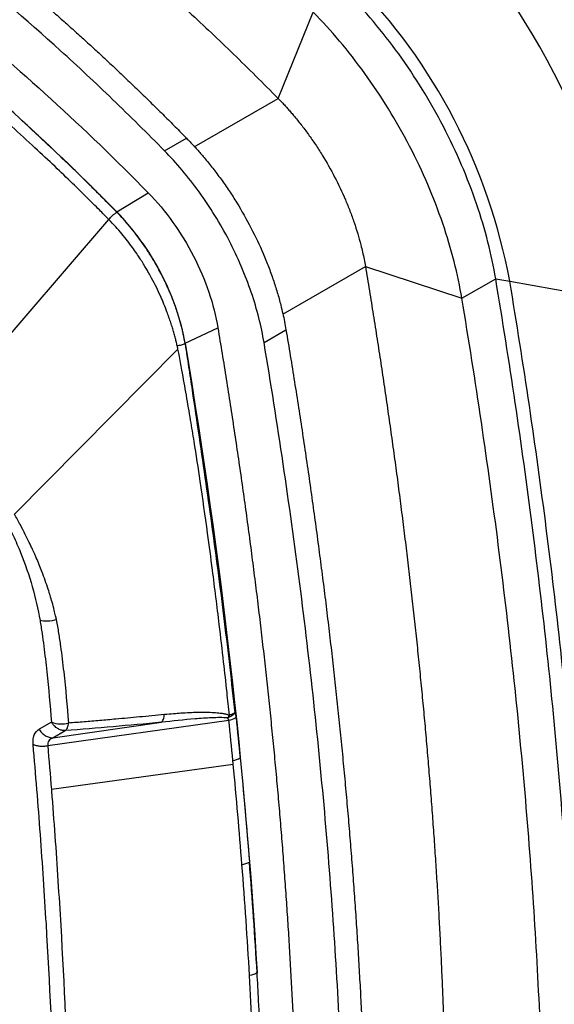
# Model space of a CAD drawing. Header units: millimetres. Extents: x 16 to 683, y 16 to 524.
# Tile 36 of 40: x 585 to 607, y 397 to 437. Entities that reach past the tile are written whole.
import ezdxf

# ---------------------------------------------------------------- set-up
doc = ezdxf.new("R2010")
doc.units = ezdxf.units.MM
doc.header["$LTSCALE"] = 2.5

msp = doc.modelspace()

# ---------------------------------------------------------------- linework, layer by layer
for p, q in [((595.383, 433.648), (596.798, 437.123)), ((592.005, 431.698), (595.383, 433.648)), ((590.804, 431.537), (591.688, 432.047)), ((588.884, 429.07), (590.149, 429.843)), ((588.884, 429.07), (588.88, 429.064)), ((588.882, 429.062), (588.88, 429.064)), ((595.569, 424.952), (598.902, 426.876)), ((598.902, 426.876), (602.792, 425.59)), ((602.792, 425.59), (604.156, 426.378)), ((604.156, 426.378), (604.723, 426.277)), ((604.723, 426.277), (609.709, 425.386)), ((591.634, 423.779), (592.956, 424.397)), ((594.818, 423.813), (595.702, 424.323)), ((591.348, 423.546), (584.755, 416.886)), ((586.248, 408.512), (585.753, 408.226)), ((586.098, 407.564), (593.398, 408.589)), ((586.308, 407.883), (590.683, 408.504)), ((586.308, 407.883), (586.803, 408.169)), ((593.576, 406.807), (586.244, 405.795)), ((594.6, 397.287), (594.6, 397.293))]:
    msp.add_line(p, q)
at = {"flags": 128}
msp.add_lwpolyline([(581.722, 420.804), (585.141, 424.785), (588.56, 428.767)], dxfattribs=at)
for centre, radius, start, end in [((576.849, 419.226), 35.893, 10.5609, 44.3596), ((576.946, 419.278), 33.327, 10.5609, 44.3596), ((581.71, 422.008), 23.406, 10.5088, 44.4117), ((593.217, 409.544), 0.972, 280.7089, 299.0109), ((586.633, 409.495), 1.056, 248.6348, 287.144), ((593.389, 407.91), 0.961, 280.2965, 298.9744)]:
    msp.add_arc(centre, radius, start, end)
for points, knots in [([(562.302, 452.745), (562.459, 452.723), (562.77, 452.679), (563.239, 452.605), (563.708, 452.526), (564.177, 452.441), (564.646, 452.35), (565.116, 452.253), (565.585, 452.15), (566.054, 452.042), (566.523, 451.928), (566.992, 451.807), (567.461, 451.681), (567.931, 451.549), (568.4, 451.411), (568.869, 451.268), (569.339, 451.118), (569.808, 450.962), (570.278, 450.801), (570.747, 450.634), (571.217, 450.461), (572.714, 449.89), (575.252, 448.788), (578.763, 446.928), (582.193, 444.796), (584.717, 443.002), (586.422, 441.695), (587.319, 440.986), (588.215, 440.256), (589.112, 439.505), (590.009, 438.732), (590.905, 437.938), (591.801, 437.123), (592.698, 436.286), (593.594, 435.428), (594.49, 434.55), (595.085, 433.949), (595.383, 433.648)], [0, 0, 0, 0, 0.014792, 0.029533, 0.044225, 0.058868, 0.073464, 0.088015, 0.102522, 0.116986, 0.131409, 0.145791, 0.160136, 0.174443, 0.188715, 0.202953, 0.217159, 0.231333, 0.245478, 0.259596, 0.273686, 0.287752, 0.394216, 0.499996, 0.598731, 0.698037, 0.724879, 0.751811, 0.778844, 0.80599, 0.833257, 0.860658, 0.888201, 0.915897, 0.943756, 0.971787, 1, 1, 1, 1]), ([(558.042, 451.47), (558.191, 451.449), (558.49, 451.407), (558.938, 451.337), (559.387, 451.263), (559.836, 451.182), (560.284, 451.097), (560.733, 451.006), (561.182, 450.91), (561.63, 450.809), (562.079, 450.703), (562.527, 450.591), (562.976, 450.474), (563.425, 450.352), (563.873, 450.224), (564.322, 450.092), (564.771, 449.954), (565.219, 449.81), (565.668, 449.662), (566.117, 449.508), (566.565, 449.349), (567.014, 449.185), (567.462, 449.015), (567.911, 448.84), (568.36, 448.66), (568.808, 448.475), (569.257, 448.284), (569.706, 448.088), (570.154, 447.887), (570.603, 447.681), (571.052, 447.469), (571.5, 447.252), (571.949, 447.03), (572.398, 446.803), (572.846, 446.57), (573.295, 446.332), (573.743, 446.089), (574.192, 445.84), (574.641, 445.587), (575.089, 445.328), (575.538, 445.063), (575.987, 444.794), (576.435, 444.519), (576.884, 444.239), (577.333, 443.954), (577.781, 443.663), (578.23, 443.367), (578.679, 443.066), (579.127, 442.76), (579.576, 442.448), (580.024, 442.132), (580.473, 441.809), (580.922, 441.482), (581.37, 441.149), (581.819, 440.812), (582.268, 440.468), (582.716, 440.12), (583.165, 439.766), (583.614, 439.407), (584.062, 439.043), (584.511, 438.674), (584.959, 438.299), (585.408, 437.919), (585.857, 437.534), (586.305, 437.143), (586.754, 436.747), (587.203, 436.346), (587.651, 435.94), (588.1, 435.529), (588.549, 435.112), (588.997, 434.69), (589.446, 434.262), (589.894, 433.83), (590.343, 433.392), (590.792, 432.949), (591.24, 432.501), (591.539, 432.198), (591.688, 432.047)], [0, 0, 0, 0, 0.013914, 0.027782, 0.041605, 0.055385, 0.069121, 0.082817, 0.096472, 0.110088, 0.123666, 0.137207, 0.150713, 0.164185, 0.177623, 0.191029, 0.204405, 0.217751, 0.231069, 0.24436, 0.257625, 0.270866, 0.284084, 0.29728, 0.310455, 0.323612, 0.33675, 0.349871, 0.362977, 0.37607, 0.389149, 0.402217, 0.415275, 0.428325, 0.441366, 0.454402, 0.467434, 0.480462, 0.493487, 0.506513, 0.519538, 0.532566, 0.545598, 0.558634, 0.571675, 0.584725, 0.597783, 0.610851, 0.62393, 0.637023, 0.650129, 0.66325, 0.676388, 0.689545, 0.70272, 0.715916, 0.729134, 0.742375, 0.75564, 0.768931, 0.782249, 0.795595, 0.808971, 0.822377, 0.835815, 0.849287, 0.862793, 0.876334, 0.889912, 0.903528, 0.917183, 0.930879, 0.944615, 0.958395, 0.972218, 0.986086, 1, 1, 1, 1]), ([(590.804, 431.537), (590.114, 432.239), (589.415, 432.93), (588.015, 434.278), (587.314, 434.933), (585.223, 436.829), (583.821, 438.025), (581.012, 440.264), (579.607, 441.307), (576.795, 443.239), (575.388, 444.129), (572.574, 445.754), (571.167, 446.488), (568.355, 447.803), (566.95, 448.382), (564.142, 449.385), (562.739, 449.809), (560.649, 450.326), (559.948, 450.481), (558.547, 450.75), (557.849, 450.865), (557.158, 450.96)], [0.4191039, 0.4191039, 0.4191039, 0.4191039, 0.4293998, 0.4293998, 0.4395908, 0.4395908, 0.4598497, 0.4598497, 0.4799603, 0.4799603, 0.5, 0.5, 0.5200397, 0.5200397, 0.5401503, 0.5401503, 0.5604092, 0.5604092, 0.5706002, 0.5706002, 0.5808961, 0.5808961, 0.5808961, 0.5808961]), ([(557.862, 448.503), (560.436, 448.147), (563.09, 447.508), (567.146, 446.07), (568.51, 445.512), (571.252, 444.235), (572.63, 443.517), (575.385, 441.924), (576.763, 441.05), (579.504, 439.158), (580.868, 438.139), (584.923, 434.889), (587.576, 432.461), (590.149, 429.843)], [0, 0, 0, 0, 0.25, 0.25, 0.375, 0.375, 0.5, 0.5, 0.625, 0.625, 0.75, 0.75, 1, 1, 1, 1]), ([(588.884, 429.07), (586.317, 431.681), (583.67, 434.1), (579.626, 437.339), (578.266, 438.354), (575.532, 440.24), (574.158, 441.11), (571.411, 442.696), (570.037, 443.411), (567.304, 444.683), (565.943, 445.238), (561.899, 446.668), (559.252, 447.305), (556.685, 447.658)], [0, 0, 0, 0, 0.25, 0.25, 0.375, 0.375, 0.5, 0.5, 0.625, 0.625, 0.75, 0.75, 1, 1, 1, 1]), ([(612.705, 426.57), (612.538, 427.424), (612.205, 429.127), (611.386, 431.722), (610.366, 434.263), (609.16, 436.693), (607.822, 438.96), (606.395, 441.021), (604.93, 442.868), (603.91, 443.949), (603.414, 444.474)], [0, 0, 0, 0, 0.135452, 0.270189, 0.402902, 0.53238, 0.657574, 0.77763, 0.891914, 1, 1, 1, 1]), ([(604.156, 426.378), (603.996, 427.337), (603.74, 428.356), (603.032, 430.432), (602.581, 431.488), (601.517, 433.535), (600.905, 434.525), (599.586, 436.348), (598.88, 437.182), (598.163, 437.911)], [0, 0, 0, 0, 0.25, 0.25, 0.5, 0.5, 0.75, 0.75, 1, 1, 1, 1]), ([(602.792, 425.59), (602.631, 426.549), (602.375, 427.569), (601.667, 429.645), (601.216, 430.7), (600.152, 432.747), (599.541, 433.737), (598.222, 435.561), (597.515, 436.394), (596.798, 437.123)], [0, 0, 0, 0, 0.25, 0.25, 0.5, 0.5, 0.75, 0.75, 1, 1, 1, 1]), ([(595.383, 433.648), (595.425, 433.604), (595.51, 433.517), (595.637, 433.382), (595.762, 433.245), (595.885, 433.105), (596.071, 432.888), (596.314, 432.588), (596.609, 432.195), (596.894, 431.786), (597.258, 431.219), (597.676, 430.482), (598.036, 429.721), (598.286, 429.108), (598.452, 428.65), (598.597, 428.194), (598.707, 427.796), (598.79, 427.452), (598.852, 427.163), (598.885, 426.972), (598.902, 426.876)], [0, 0, 0, 0, 0.024332, 0.0486459, 0.072956, 0.0972765, 0.1216219, 0.1838409, 0.2461019, 0.3093167, 0.3725743, 0.5000026, 0.6274309, 0.6906457, 0.7539033, 0.8161223, 0.8783833, 0.918924, 0.9594408, 1, 1, 1, 1]), ([(588.56, 428.767), (588.433, 428.895), (588.144, 429.188), (587.656, 429.674), (587.061, 430.257), (586.358, 430.933), (585.544, 431.697), (584.962, 432.228), (584.654, 432.51)], [0, 0, 0, 0, 0.098977, 0.225078, 0.378263, 0.55848, 0.765685, 1, 1, 1, 1]), ([(588.88, 429.064), (588.738, 429.208), (588.441, 429.51), (587.972, 429.978), (587.461, 430.481), (586.791, 431.131), (586.073, 431.812), (585.421, 432.418), (585.084, 432.724), (584.967, 432.832)], [0, 0, 0, 0, 0.110447, 0.231336, 0.362655, 0.504379, 0.745644, 0.910844, 1, 1, 1, 1]), ([(591.688, 432.047), (591.737, 431.997), (591.834, 431.897), (591.978, 431.744), (592.12, 431.587), (592.261, 431.427), (592.473, 431.18), (592.75, 430.838), (593.088, 430.39), (593.412, 429.923), (593.827, 429.277), (594.304, 428.436), (594.715, 427.568), (595, 426.868), (595.189, 426.346), (595.355, 425.826), (595.481, 425.372), (595.575, 424.98), (595.645, 424.65), (595.683, 424.432), (595.702, 424.323)], [0, 0, 0, 0, 0.024333, 0.048647, 0.072957, 0.097277, 0.121622, 0.183843, 0.246102, 0.309319, 0.372574, 0.500003, 0.627431, 0.690648, 0.753903, 0.816125, 0.878383, 0.918925, 0.959442, 1, 1, 1, 1]), ([(594.818, 423.813), (594.711, 424.455), (594.539, 425.138), (594.066, 426.528), (593.763, 427.235), (593.051, 428.606), (592.641, 429.269), (591.758, 430.49), (591.285, 431.048), (590.804, 431.537)], [0, 0, 0, 0, 0.25, 0.25, 0.5, 0.5, 0.75, 0.75, 1, 1, 1, 1]), ([(590.149, 429.843), (590.502, 429.482), (590.837, 429.08), (591.451, 428.22), (591.731, 427.762), (592.218, 426.817), (592.425, 426.33), (592.756, 425.356), (592.879, 424.869), (592.956, 424.397)], [0, 0, 0, 0, 0.25, 0.25, 0.5, 0.5, 0.75, 0.75, 1, 1, 1, 1]), ([(588.56, 428.767), (588.605, 428.82), (588.658, 428.874), (588.768, 428.976), (588.827, 429.023), (588.882, 429.062)], [0, 0, 0, 0, 0.5, 0.5, 1, 1, 1, 1]), ([(591.634, 423.779), (591.626, 423.826), (591.609, 423.922), (591.58, 424.072), (591.545, 424.234), (591.504, 424.408), (591.456, 424.592), (591.4, 424.788), (591.335, 424.996), (591.262, 425.216), (591.177, 425.448), (591.083, 425.69), (590.976, 425.942), (590.858, 426.202), (590.727, 426.471), (590.582, 426.747), (590.424, 427.03), (590.25, 427.319), (590.06, 427.612), (589.855, 427.907), (589.635, 428.202), (589.4, 428.494), (589.149, 428.785), (588.972, 428.969), (588.882, 429.062)], [0, 0, 0, 0, 0.025284, 0.05242, 0.081408, 0.11226, 0.145, 0.179665, 0.21631, 0.255006, 0.295798, 0.338591, 0.383231, 0.429604, 0.477774, 0.527859, 0.579964, 0.634186, 0.690547, 0.748786, 0.808633, 0.870231, 0.933894, 1, 1, 1, 1]), ([(591.634, 423.779), (591.557, 424.238), (591.435, 424.713), (591.11, 425.66), (590.906, 426.134), (590.429, 427.052), (590.155, 427.496), (589.555, 428.331), (589.228, 428.72), (588.884, 429.07)], [0, 0, 0, 0, 0.25, 0.25, 0.5, 0.5, 0.75, 0.75, 1, 1, 1, 1]), ([(591.316, 423.678), (591.303, 423.734), (591.277, 423.848), (591.232, 424.024), (591.181, 424.21), (591.123, 424.406), (591.058, 424.612), (590.985, 424.827), (590.857, 425.179), (590.639, 425.71), (590.401, 426.194), (590.227, 426.513), (590.155, 426.641), (590.066, 426.795), (589.957, 426.975), (589.829, 427.179), (589.678, 427.405), (589.504, 427.652), (589.306, 427.916), (589.082, 428.194), (588.832, 428.483), (588.653, 428.67), (588.56, 428.767)], [0, 0, 0, 0, 0.031209, 0.064038, 0.098495, 0.134582, 0.172304, 0.211662, 0.252659, 0.365435, 0.503002, 0.522082, 0.546452, 0.576109, 0.611043, 0.651235, 0.696655, 0.747258, 0.802981, 0.863753, 0.929471, 1, 1, 1, 1]), ([(598.902, 426.876), (598.956, 426.55), (599.064, 425.898), (599.222, 424.921), (599.375, 423.947), (599.525, 422.976), (599.67, 422.007), (599.811, 421.04), (599.949, 420.075), (600.082, 419.113), (600.211, 418.154), (600.335, 417.196), (600.456, 416.241), (600.573, 415.288), (600.685, 414.338), (600.794, 413.39), (600.898, 412.444), (600.999, 411.501), (601.095, 410.56), (601.187, 409.622), (601.275, 408.686), (601.359, 407.752), (601.439, 406.82), (601.514, 405.891), (601.586, 404.965), (601.654, 404.04), (601.717, 403.118), (601.777, 402.199), (601.832, 401.281), (601.883, 400.366), (601.93, 399.454), (601.973, 398.543), (602.012, 397.636), (602.047, 396.73), (602.077, 395.827), (602.104, 394.926), (602.127, 394.028), (602.145, 393.132), (602.159, 392.238), (602.17, 391.347), (602.176, 390.458), (602.179, 389.244), (602.171, 387.711), (602.144, 385.862), (602.098, 384.024), (602.035, 382.197), (601.953, 380.38), (601.853, 378.574), (601.735, 376.778), (601.599, 374.992), (601.445, 373.217), (601.273, 371.453), (601.082, 369.699), (600.873, 367.955), (600.647, 366.222), (600.402, 364.5), (600.139, 362.788), (599.857, 361.086), (599.558, 359.395), (599.241, 357.714), (599.015, 356.604), (598.902, 356.048)], [0, 0, 0, 0, 0.012678, 0.025343, 0.037994, 0.050633, 0.063259, 0.075874, 0.088476, 0.101067, 0.113647, 0.126216, 0.138775, 0.151323, 0.163862, 0.176392, 0.188912, 0.201424, 0.213927, 0.226423, 0.238911, 0.251391, 0.263864, 0.276331, 0.288792, 0.301246, 0.313696, 0.326139, 0.338578, 0.351013, 0.363443, 0.375869, 0.388292, 0.400712, 0.413129, 0.425544, 0.437956, 0.450367, 0.462777, 0.475185, 0.487593, 0.500001, 0.526122, 0.552246, 0.578376, 0.604517, 0.63067, 0.656839, 0.683028, 0.70924, 0.735477, 0.761745, 0.788044, 0.81438, 0.840754, 0.867171, 0.893633, 0.920144, 0.946707, 0.973324, 1, 1, 1, 1]), ([(604.156, 353.631), (604.435, 354.979), (604.698, 356.341), (605.189, 359.089), (605.416, 360.473), (606.046, 364.648), (606.397, 367.478), (606.958, 373.219), (607.168, 376.13), (607.449, 382.035), (607.519, 385.029), (607.519, 391.097), (607.449, 394.172), (607.168, 400.401), (606.958, 403.555), (606.397, 409.944), (606.046, 413.179), (605.416, 418.081), (605.189, 419.728), (604.698, 423.042), (604.435, 424.708), (604.156, 426.378)], [0.0964849, 0.0964849, 0.0964849, 0.0964849, 0.1157842, 0.1157842, 0.1350205, 0.1350205, 0.1734212, 0.1734212, 0.2117322, 0.2117322, 0.25, 0.25, 0.2882678, 0.2882678, 0.3265789, 0.3265789, 0.3649795, 0.3649795, 0.3842158, 0.3842158, 0.4035151, 0.4035151, 0.4035151, 0.4035151]), ([(604.723, 353.297), (605.003, 354.649), (605.266, 356.016), (605.758, 358.772), (605.987, 360.16), (606.618, 364.349), (606.97, 367.187), (607.533, 372.947), (607.744, 375.868), (608.026, 381.792), (608.096, 384.795), (608.096, 390.883), (608.026, 393.968), (607.744, 400.217), (607.533, 403.382), (606.97, 409.792), (606.618, 413.036), (605.987, 417.954), (605.758, 419.606), (605.266, 422.931), (605.003, 424.602), (604.723, 426.277)], [0.0964849, 0.0964849, 0.0964849, 0.0964849, 0.1157842, 0.1157842, 0.1350205, 0.1350205, 0.1734212, 0.1734212, 0.2117322, 0.2117322, 0.25, 0.25, 0.2882678, 0.2882678, 0.3265789, 0.3265789, 0.3649795, 0.3649795, 0.3842158, 0.3842158, 0.4035151, 0.4035151, 0.4035151, 0.4035151]), ([(602.792, 352.843), (603.071, 354.191), (603.333, 355.553), (603.824, 358.301), (604.052, 359.685), (604.681, 363.86), (605.032, 366.69), (605.593, 372.431), (605.804, 375.343), (606.084, 381.248), (606.155, 384.241), (606.155, 390.309), (606.084, 393.384), (605.804, 399.613), (605.593, 402.768), (605.032, 409.157), (604.681, 412.391), (604.052, 417.293), (603.824, 418.94), (603.333, 422.254), (603.071, 423.92), (602.792, 425.59)], [0.0964849, 0.0964849, 0.0964849, 0.0964849, 0.1157842, 0.1157842, 0.1350205, 0.1350205, 0.1734212, 0.1734212, 0.2117322, 0.2117322, 0.25, 0.25, 0.2882678, 0.2882678, 0.3265789, 0.3265789, 0.3649795, 0.3649795, 0.3842158, 0.3842158, 0.4035151, 0.4035151, 0.4035151, 0.4035151]), ([(592.956, 424.397), (593.013, 424.052), (593.128, 423.361), (593.294, 422.328), (593.456, 421.298), (593.613, 420.27), (593.765, 419.245), (593.913, 418.222), (594.056, 417.202), (594.195, 416.185), (594.329, 415.17), (594.458, 414.159), (594.583, 413.149), (594.703, 412.143), (594.818, 411.139), (594.929, 410.138), (595.035, 409.139), (595.137, 408.143), (595.234, 407.15), (595.326, 406.16), (595.414, 405.172), (595.497, 404.187), (595.575, 403.204), (595.649, 402.224), (595.718, 401.247), (595.783, 400.273), (595.843, 399.301), (595.898, 398.332), (595.949, 397.365), (595.995, 396.401), (596.036, 395.44), (596.073, 394.482), (596.105, 393.526), (596.133, 392.573), (596.156, 391.622), (596.174, 390.675), (596.188, 389.729), (596.197, 388.787), (596.202, 387.847), (596.201, 386.91), (596.197, 385.976), (596.187, 385.044), (596.173, 384.115), (596.155, 383.188), (596.131, 382.264), (596.103, 381.343), (596.071, 380.425), (596.034, 379.509), (595.992, 378.596), (595.946, 377.685), (595.895, 376.778), (595.839, 375.873), (595.779, 374.97), (595.714, 374.07), (595.644, 373.173), (595.57, 372.279), (595.492, 371.387), (595.408, 370.498), (595.32, 369.612), (595.228, 368.728), (595.13, 367.847), (595.028, 366.968), (594.922, 366.093), (594.811, 365.219), (594.695, 364.349), (594.575, 363.481), (594.45, 362.616), (594.32, 361.754), (594.186, 360.894), (594.047, 360.037), (593.904, 359.183), (593.756, 358.331), (593.603, 357.482), (593.446, 356.635), (593.284, 355.792), (593.117, 354.951), (593.003, 354.392), (592.945, 354.113)], [0, 0, 0, 0, 0.0135236, 0.0270319, 0.0405253, 0.0540041, 0.0674689, 0.0809199, 0.0943576, 0.1077824, 0.1211948, 0.134595, 0.1479837, 0.1613611, 0.1747276, 0.1880838, 0.20143, 0.2147666, 0.228094, 0.2414127, 0.2547231, 0.2680257, 0.2813207, 0.2946087, 0.3078902, 0.3211654, 0.3344348, 0.3476989, 0.3609581, 0.3742128, 0.3874635, 0.4007105, 0.4139543, 0.4271953, 0.440434, 0.4536708, 0.4669061, 0.4801403, 0.4933739, 0.5066073, 0.5198409, 0.5330751, 0.5463105, 0.5595474, 0.5727862, 0.5860274, 0.5992714, 0.6125186, 0.6257695, 0.6390245, 0.652284, 0.6655484, 0.6788182, 0.6920938, 0.7053756, 0.7186641, 0.7319596, 0.7452626, 0.7585735, 0.7718928, 0.7852208, 0.798558, 0.8119048, 0.8252616, 0.8386288, 0.8520069, 0.8653963, 0.8787973, 0.8922104, 0.9056361, 0.9190746, 0.9325265, 0.9459921, 0.9594718, 0.9729661, 0.9864754, 1, 1, 1, 1]), ([(595.702, 424.323), (595.76, 423.973), (595.877, 423.273), (596.045, 422.227), (596.209, 421.182), (596.368, 420.141), (596.523, 419.102), (596.673, 418.066), (596.818, 417.033), (596.958, 416.002), (597.094, 414.974), (597.225, 413.949), (597.352, 412.927), (597.474, 411.907), (597.591, 410.89), (597.703, 409.875), (597.811, 408.864), (597.914, 407.855), (598.012, 406.848), (598.106, 405.845), (598.195, 404.844), (598.279, 403.846), (598.359, 402.85), (598.434, 401.857), (598.504, 400.867), (598.57, 399.88), (598.63, 398.895), (598.687, 397.913), (598.738, 396.934), (598.785, 395.958), (598.827, 394.984), (598.865, 394.013), (598.897, 393.044), (598.926, 392.078), (598.949, 391.115), (598.968, 390.155), (598.982, 389.197), (598.991, 388.243), (598.996, 387.29), (598.996, 386.341), (598.991, 385.394), (598.982, 384.45), (598.968, 383.509), (598.949, 382.57), (598.926, 381.634), (598.897, 380.701), (598.865, 379.77), (598.827, 378.842), (598.785, 377.917), (598.738, 376.994), (598.687, 376.075), (598.63, 375.158), (598.57, 374.243), (598.504, 373.332), (598.434, 372.423), (598.359, 371.516), (598.279, 370.613), (598.195, 369.712), (598.106, 368.814), (598.012, 367.919), (597.914, 367.026), (597.811, 366.136), (597.703, 365.248), (597.591, 364.364), (597.474, 363.482), (597.352, 362.603), (597.225, 361.726), (597.094, 360.852), (596.958, 359.981), (596.818, 359.113), (596.673, 358.247), (596.523, 357.384), (596.368, 356.524), (596.209, 355.667), (596.045, 354.812), (595.877, 353.959), (595.76, 353.394), (595.702, 353.111)], [0, 0, 0, 0, 0.013524, 0.027033, 0.040527, 0.054006, 0.067471, 0.080923, 0.094361, 0.107786, 0.121199, 0.1346, 0.147989, 0.161367, 0.174733, 0.18809, 0.201436, 0.214773, 0.228101, 0.24142, 0.254731, 0.268034, 0.281329, 0.294617, 0.307899, 0.321174, 0.334444, 0.347708, 0.360967, 0.374222, 0.387473, 0.40072, 0.413964, 0.427205, 0.440444, 0.453681, 0.466916, 0.48015, 0.493384, 0.506617, 0.519851, 0.533085, 0.546321, 0.559557, 0.572796, 0.586037, 0.599281, 0.612528, 0.625779, 0.639034, 0.652293, 0.665557, 0.678827, 0.692102, 0.705384, 0.718672, 0.731968, 0.74527, 0.758581, 0.7719, 0.785228, 0.798564, 0.811911, 0.825267, 0.838634, 0.852012, 0.865401, 0.878802, 0.892214, 0.905639, 0.919078, 0.932529, 0.945994, 0.959473, 0.972967, 0.986476, 1, 1, 1, 1]), ([(591.316, 423.678), (591.345, 423.684), (591.374, 423.69), (591.402, 423.696), (591.431, 423.703), (591.459, 423.711), (591.486, 423.72), (591.541, 423.737), (591.591, 423.757), (591.634, 423.779)], [-0.0000007, -0.0000007, -0.0000007, -0.0000007, 0.1241636, 0.1241636, 0.1241636, 0.2513619, 0.2513619, 0.2513619, 0.5057584, 0.5057584, 0.5057584, 0.5057584]), ([(591.634, 423.779), (591.639, 423.739), (591.644, 423.699), (591.65, 423.66), (591.652, 423.65), (591.653, 423.64), (591.655, 423.63), (591.656, 423.62), (591.658, 423.61), (591.659, 423.6), (591.662, 423.581), (591.665, 423.561), (591.668, 423.541), (591.68, 423.462), (591.692, 423.383), (591.704, 423.304), (591.728, 423.147), (591.752, 422.989), (591.776, 422.831), (591.823, 422.516), (591.871, 422.201), (591.918, 421.887), (592.011, 421.258), (592.104, 420.63), (592.196, 420.005), (592.288, 419.379), (592.379, 418.755), (592.468, 418.133), (592.557, 417.511), (592.645, 416.89), (592.731, 416.27), (592.901, 415.03), (593.063, 413.795), (593.214, 412.564), (593.365, 411.332), (593.507, 410.105), (593.637, 408.881)], [0, 0, 0, 0, 0.212959, 0.212959, 0.212959, 0.266199, 0.266199, 0.266199, 0.319439, 0.319439, 0.319439, 0.425919, 0.425919, 0.425919, 0.851837, 0.851837, 0.851837, 1.703674, 1.703674, 1.703674, 3.407349, 3.407349, 3.407349, 6.814698, 6.814698, 6.814698, 10.222047, 10.222047, 10.222047, 13.629396, 13.629396, 13.629396, 20.444093, 20.444093, 20.444093, 27.258791, 27.258791, 27.258791, 27.258791]), ([(594.818, 352.601), (595.092, 353.921), (595.349, 355.256), (595.83, 357.947), (596.053, 359.303), (596.669, 363.391), (597.013, 366.161), (597.562, 371.78), (597.768, 374.63), (598.043, 380.408), (598.111, 383.337), (598.111, 389.274), (598.043, 392.283), (597.768, 398.378), (597.562, 401.465), (597.013, 407.719), (596.669, 410.885), (596.053, 415.685), (595.83, 417.298), (595.349, 420.544), (595.092, 422.177), (594.818, 423.813)], [0.0964849, 0.0964849, 0.0964849, 0.0964849, 0.1157842, 0.1157842, 0.1350205, 0.1350205, 0.1734212, 0.1734212, 0.2117322, 0.2117322, 0.25, 0.25, 0.2882678, 0.2882678, 0.3265789, 0.3265789, 0.3649795, 0.3649795, 0.3842158, 0.3842158, 0.4035151, 0.4035151, 0.4035151, 0.4035151]), ([(591.348, 423.546), (591.342, 423.57), (591.331, 423.614), (591.321, 423.658), (591.316, 423.678)], [0, 0, 0, 0, 0.536039, 1, 1, 1, 1]), ([(593.423, 408.794), (593.391, 409.101), (593.315, 409.812), (593.179, 411.029), (592.988, 412.67), (592.772, 414.402), (592.517, 416.325), (592.273, 418.054), (592.041, 419.573), (591.851, 420.73), (591.687, 421.686), (591.53, 422.566), (591.417, 423.187), (591.363, 423.47), (591.348, 423.546)], [0, 0, 0, 0, 0.063054, 0.146352, 0.249911, 0.399133, 0.499795, 0.641148, 0.749811, 0.807405, 0.874902, 0.943007, 0.98469, 1, 1, 1, 1]), ([(579.686, 421.952), (580.042, 421.727), (580.395, 421.481), (580.918, 421.068), (581.091, 420.922), (581.436, 420.614), (581.607, 420.452), (582.109, 419.948), (582.43, 419.589), (583.046, 418.827), (583.341, 418.422), (583.893, 417.579), (584.146, 417.146), (584.492, 416.482), (584.602, 416.257), (584.81, 415.804), (584.909, 415.574), (585.187, 414.884), (585.344, 414.426), (585.605, 413.516), (585.71, 413.061), (585.787, 412.612)], [0, 0, 0, 0, 0.125, 0.125, 0.1875, 0.1875, 0.25, 0.25, 0.375, 0.375, 0.5, 0.5, 0.625, 0.625, 0.6875, 0.6875, 0.75, 0.75, 0.875, 0.875, 1, 1, 1, 1]), ([(586.447, 412.65), (586.437, 412.697), (586.41, 412.82), (586.354, 413.05), (586.28, 413.328), (586.198, 413.61), (586.068, 414.022), (585.89, 414.525), (585.697, 414.998), (585.564, 415.301), (585.47, 415.509), (585.344, 415.775), (585.184, 416.098), (584.986, 416.476), (584.835, 416.743), (584.755, 416.886)], [0, 0, 0, 0, 0.033607, 0.088458, 0.164353, 0.231279, 0.28725, 0.454778, 0.584118, 0.618917, 0.667706, 0.730452, 0.806959, 0.896847, 1, 1, 1, 1]), ([(586.45, 412.638), (586.345, 412.605), (586.217, 412.582), (585.976, 412.573), (585.866, 412.586), (585.787, 412.612)], [0, 0, 0, 0, 0.5, 0.5, 1, 1, 1, 1]), ([(585.787, 412.612), (585.817, 412.437), (585.842, 412.263), (585.892, 411.917), (585.915, 411.745), (585.982, 411.228), (586.022, 410.886), (586.133, 409.863), (586.193, 409.186), (586.248, 408.512)], [0, 0, 0, 0, 0.125, 0.125, 0.25, 0.25, 0.5, 0.5, 1, 1, 1, 1]), ([(586.944, 408.486), (586.891, 409.164), (586.831, 409.846), (586.715, 410.881), (586.672, 411.227), (586.6, 411.75), (586.574, 411.925), (586.52, 412.276), (586.491, 412.452), (586.45, 412.638)], [0, 0, 0, 0, 0.5, 0.5, 0.75, 0.75, 0.875, 0.875, 1, 1, 1, 1]), ([(586.944, 408.486), (587.151, 408.502), (587.567, 408.536), (588.199, 408.589), (588.942, 408.654), (589.81, 408.734), (590.466, 408.796), (590.802, 408.828)], [0, 0, 0, 0, 0.1622426, 0.327066, 0.4945199, 0.7406162, 1, 1, 1, 1]), ([(590.683, 408.504), (590.712, 408.528), (590.738, 408.569), (590.78, 408.682), (590.795, 408.753), (590.802, 408.828)], [0, 0, 0, 0, 0.5, 0.5, 1, 1, 1, 1]), ([(593.347, 408.679), (593.249, 408.691), (593.035, 408.696), (592.595, 408.684), (591.815, 408.63), (591.137, 408.558), (590.683, 408.504)], [0, 0, 0, 0, 0.125, 0.25, 0.5, 1, 1, 1, 1]), ([(590.802, 408.828), (590.925, 408.839), (591.147, 408.859), (591.485, 408.884), (591.806, 408.902), (592.148, 408.913), (592.475, 408.915), (592.74, 408.906), (592.926, 408.892), (593.061, 408.877), (593.192, 408.857), (593.317, 408.831), (593.39, 408.806), (593.423, 408.794)], [0, 0, 0, 0, 0.137454, 0.249302, 0.380114, 0.499364, 0.63519, 0.75049, 0.802368, 0.849852, 0.90716, 0.957134, 1, 1, 1, 1]), ([(593.637, 408.881), (593.606, 408.863), (593.573, 408.847), (593.536, 408.832), (593.518, 408.825), (593.5, 408.818), (593.481, 408.812), (593.462, 408.805), (593.443, 408.8), (593.423, 408.794)], [-0.0000004, -0.0000004, -0.0000004, -0.0000004, 0.2543962, 0.2543962, 0.2543962, 0.3815944, 0.3815944, 0.3815944, 0.5057584, 0.5057584, 0.5057584, 0.5057584]), ([(586.803, 408.169), (586.786, 408.169), (586.749, 408.168), (586.69, 408.176), (586.627, 408.192), (586.56, 408.218), (586.492, 408.254), (586.423, 408.303), (586.362, 408.359), (586.301, 408.428), (586.268, 408.48), (586.248, 408.512)], [0, 0, 0, 0, 0.085524, 0.178023, 0.277898, 0.385298, 0.500097, 0.615881, 0.750065, 0.845219, 1, 1, 1, 1]), ([(590.683, 408.504), (590.03, 408.443), (589.379, 408.384), (588.732, 408.328), (588.085, 408.272), (587.442, 408.219), (586.803, 408.169)], [0, 0, 0, 0, 3.383587, 3.383587, 3.383587, 6.767174, 6.767174, 6.767174, 6.767174]), ([(586.803, 408.169), (586.811, 408.174), (586.818, 408.181), (586.826, 408.188), (586.834, 408.196), (586.841, 408.205), (586.849, 408.215), (586.863, 408.235), (586.877, 408.259), (586.89, 408.287), (586.902, 408.314), (586.913, 408.346), (586.922, 408.379), (586.931, 408.413), (586.939, 408.449), (586.944, 408.486)], [0, 0, 0, 0, 0.1038045, 0.1038045, 0.1038045, 0.2138479, 0.2138479, 0.2138479, 0.4339347, 0.4339347, 0.4339347, 0.6540214, 0.6540214, 0.6540214, 0.8741082, 0.8741082, 0.8741082, 0.8741082]), ([(585.508, 407.614), (585.496, 407.759), (585.513, 407.889), (585.556, 407.994), (585.599, 408.098), (585.668, 408.176), (585.753, 408.226)], [0, 0, 0, 0, 0.604885, 0.604885, 0.604885, 1.20977, 1.20977, 1.20977, 1.20977]), ([(585.753, 408.226), (585.759, 408.214), (585.766, 408.203), (585.773, 408.192), (585.781, 408.18), (585.79, 408.167), (585.798, 408.155), (585.816, 408.131), (585.835, 408.108), (585.856, 408.086), (585.898, 408.042), (585.945, 408.002), (585.996, 407.971), (586.046, 407.939), (586.1, 407.916), (586.153, 407.901), (586.206, 407.886), (586.259, 407.881), (586.308, 407.883)], [0, 0, 0, 0, 0.067052, 0.067052, 0.067052, 0.141422, 0.141422, 0.141422, 0.290163, 0.290163, 0.290163, 0.587645, 0.587645, 0.587645, 0.885126, 0.885126, 0.885126, 1.182608, 1.182608, 1.182608, 1.182608]), ([(586.308, 407.883), (586.235, 407.854), (586.176, 407.811), (586.139, 407.757), (586.102, 407.702), (586.088, 407.636), (586.098, 407.564)], [0, 0, 0, 0, 0.604885, 0.604885, 0.604885, 1.20977, 1.20977, 1.20977, 1.20977]), ([(586.367, 393.248), (586.293, 395.607), (586.184, 397.985), (586.041, 400.38), (585.969, 401.577), (585.889, 402.779), (585.801, 403.984), (585.756, 404.587), (585.71, 405.191), (585.661, 405.796), (585.612, 406.401), (585.56, 407.007), (585.508, 407.614)], [0, 0, 0, 0, 13.642255, 13.642255, 13.642255, 20.463383, 20.463383, 20.463383, 23.873947, 23.873947, 23.873947, 27.28451, 27.28451, 27.28451, 27.28451]), ([(585.508, 407.614), (585.517, 407.61), (585.525, 407.606), (585.534, 407.603), (585.543, 407.599), (585.553, 407.595), (585.564, 407.591), (585.585, 407.584), (585.607, 407.578), (585.63, 407.572), (585.676, 407.56), (585.727, 407.552), (585.78, 407.548), (585.832, 407.543), (585.887, 407.542), (585.941, 407.545), (585.995, 407.548), (586.048, 407.555), (586.098, 407.564)], [0, 0, 0, 0, 0.062857, 0.062857, 0.062857, 0.132751, 0.132751, 0.132751, 0.272541, 0.272541, 0.272541, 0.552119, 0.552119, 0.552119, 0.831697, 0.831697, 0.831697, 1.111275, 1.111275, 1.111275, 1.111275]), ([(586.244, 405.795), (586.245, 405.778), (586.246, 405.761), (586.248, 405.744), (586.296, 405.137), (586.341, 404.532), (586.385, 403.927), (586.472, 402.719), (586.55, 401.515), (586.62, 400.314), (586.761, 397.914), (586.867, 395.53), (586.94, 393.166)], [0, 0, 0, 0, 0.095424, 0.095424, 0.095424, 3.505988, 3.505988, 3.505988, 10.327115, 10.327115, 10.327115, 23.96937, 23.96937, 23.96937, 23.96937]), ([(593.928, 402.771), (593.955, 402.776), (593.983, 402.781), (594.009, 402.788), (594.037, 402.795), (594.063, 402.803), (594.089, 402.812), (594.141, 402.83), (594.188, 402.851), (594.229, 402.875)], [0, 0, 0, 0, 0.1420153, 0.1420153, 0.1420153, 0.2875006, 0.2875006, 0.2875006, 0.5784713, 0.5784713, 0.5784713, 0.5784713])]:
    msp.add_open_spline(points, degree=3, knots=knots)
for points in [[(591.634, 423.779), (593.095, 415.037), (594.063, 406.58), (594.538, 398.407)], [(586.45, 412.638), (586.449, 412.642), (586.448, 412.646), (586.447, 412.65)], [(593.347, 408.679), (593.456, 408.727), (593.561, 408.8), (593.637, 408.881)], [(593.423, 408.794), (593.4, 408.753), (593.374, 408.714), (593.347, 408.679)], [(593.398, 408.589), (593.392, 408.624), (593.374, 408.653), (593.347, 408.679)], [(593.637, 408.881), (593.663, 408.826), (593.681, 408.764), (593.689, 408.694)], [(593.689, 408.694), (593.746, 408.152), (593.801, 407.61), (593.855, 407.069)], [(593.561, 406.964), (593.509, 407.505), (593.454, 408.047), (593.398, 408.589)], [(586.098, 407.564), (586.147, 406.976), (586.197, 406.385), (586.244, 405.795)], [(593.576, 406.807), (593.571, 406.859), (593.566, 406.912), (593.561, 406.964)], [(593.928, 402.771), (593.823, 404.11), (593.706, 405.456), (593.576, 406.807)], [(593.855, 407.069), (593.993, 405.665), (594.118, 404.267), (594.229, 402.875)], [(594.231, 398.304), (594.146, 399.785), (594.045, 401.274), (593.928, 402.771)], [(594.538, 398.407), (594.451, 399.888), (594.348, 401.378), (594.229, 402.875)], [(594.538, 398.407), (594.456, 398.359), (594.345, 398.322), (594.231, 398.304)], [(594.6, 397.293), (594.581, 397.664), (594.56, 398.035), (594.538, 398.407)], [(594.431, 394.093), (594.379, 395.489), (594.312, 396.893), (594.231, 398.304)], [(594.74, 394.194), (594.702, 395.221), (594.655, 396.252), (594.6, 397.287)]]:
    msp.add_open_spline(points, degree=3)

doc.saveas('drawing.dxf')
